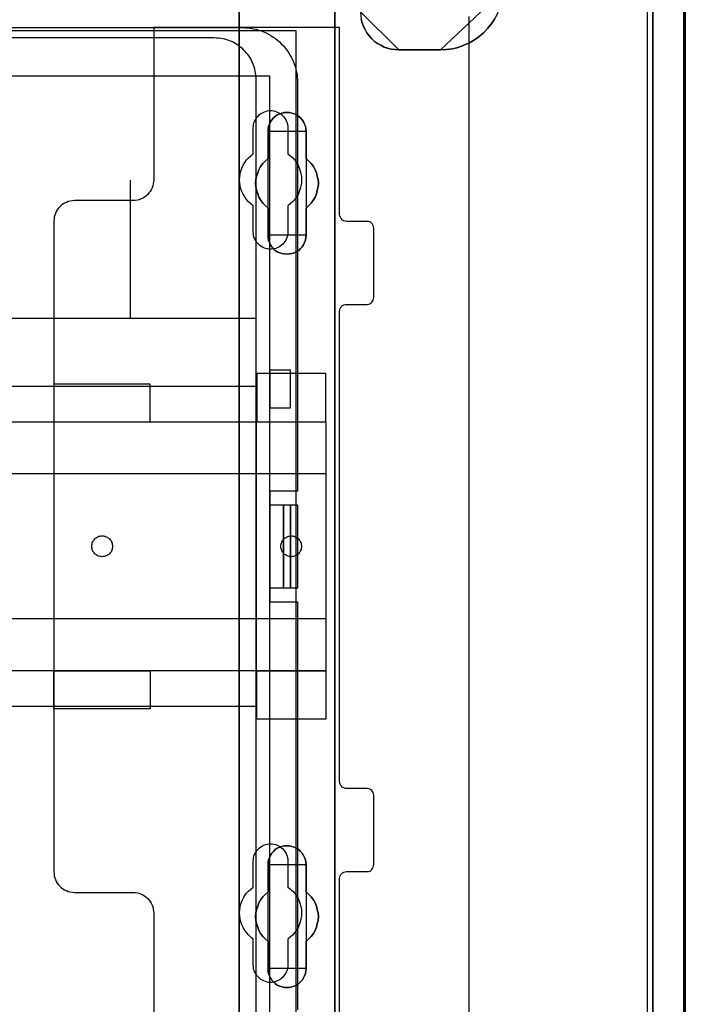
# Model space of a CAD drawing. Extents: x -631805 to -376315, y -40155 to 84873.
# Tile 129 of 256: x -612104 to -611143, y -32046 to -30623. Entities that reach past the tile are written whole.
import ezdxf

# ---------------------------------------------------------------- set-up
doc = ezdxf.new("R2010")
doc.units = 0
doc.header["$MEASUREMENT"] = 0
doc.layers.get('0').update_dxf_attribs({"color": 252})
for name, color, linetype in [('30', 7, 'Continuous'), ('5', 7, 'Continuous'), ('50', 7, 'Continuous')]:
    doc.layers.add(name, color=color, linetype=linetype)

# ---------------------------------------------------------------- blocks, each defined once
blk = doc.blocks.new('*U1036')
at = {"layer": '5', "color": 7}
for points in [[(896, -801.193125), (896, -20.806875)], [(891.310316, -20.805704), (891.310316, -801.191648)], [(891.310316, -801.191648), (891.310316, -20.805704)], [(849.187723, -84.307315), (849.3424, -84.821093), (849.497077, -85.33487), (849.754872, -85.79727), (850.012667, -86.25967), (850.373581, -86.722069), (850.734494, -87.133092), (851.095407, -87.492736), (851.559438, -87.801002), (852.023469, -88.057891), (852.4875, -88.31478), (853.00309, -88.468913), (853.51868, -88.623046), (854.085829, -88.674424), (854.601419, -88.725802), (860.633823, -88.725802), (861.510326, -88.674424), (862.386829, -88.571669), (863.211773, -88.366158), (864.036718, -88.057891), (864.810103, -87.698247), (865.531929, -87.287225), (866.202196, -86.824825), (866.872463, -86.25967), (867.439612, -85.643137), (867.955202, -85.026604), (868.419233, -84.307315)], [(868.419233, -84.307315), (867.955202, -85.026604), (867.439612, -85.643137), (866.872463, -86.25967), (866.202196, -86.824825), (865.531929, -87.287225), (864.810103, -87.698247), (864.036718, -88.057891), (863.211773, -88.366158), (862.386829, -88.571669), (861.510326, -88.674424), (860.633823, -88.725802), (854.601419, -88.725802), (854.601419, -88.725802), (854.085829, -88.674424), (853.51868, -88.623046), (853.00309, -88.468913), (852.4875, -88.31478), (852.023469, -88.057891), (851.559438, -87.801002), (851.095407, -87.492736), (850.734494, -87.133092), (850.373581, -86.722069), (850.012667, -86.25967), (849.754872, -85.79727), (849.497077, -85.33487), (849.3424, -84.821093), (849.187723, -84.307315)], [(831.556707, -401.905292), (831.556707, -78.807593), (831.556707, -73.721462), (832.1754, -73.721462), (844.755492, -73.721462), (845.374185, -73.721462), (845.374185, -78.807593), (845.374185, -148.780413), (845.374185, -173.234937), (845.374185, -298.744188), (845.374185, -323.250088), (845.374185, -401.905292)], [(845.375805, -401.907002), (845.375805, -323.251388), (845.375805, -298.745361), (845.375805, -173.235456), (845.375805, -148.780804), (845.375805, -78.807619), (845.375805, -73.721462), (844.757006, -73.721462), (832.174751, -73.721462), (831.555951, -73.721462), (831.555951, -78.807619), (831.555951, -401.907002)]]:
    blk.add_lwpolyline(points, dxfattribs=at)
at = {"layer": '5', "color": 59}
for points in [[(891.307665, -20.806406), (891.307665, -801.190946), (891.307665, -20.806406)], [(895.997349, -20.806406), (895.997349, -780.795001), (895.997349, -20.806406)]]:
    blk.add_lwpolyline(points, close=True, dxfattribs=at)
at = {"layer": '5', "color": 7}
for points in [[(831.555951, -401.907625), (831.555951, -78.808532), (831.555951, -401.907625)], [(845.373154, -78.808532), (845.373154, -148.782882), (845.373154, -78.808532)], [(860.632521, -88.725802), (861.50915, -88.674419), (862.38578, -88.571652), (863.210843, -88.366118), (864.035906, -88.057818), (864.809403, -87.698134), (865.531333, -87.287066), (866.201697, -86.824616), (866.872061, -86.259398), (867.439292, -85.642797), (867.954957, -85.026196), (868.419055, -84.306828), (868.831586, -83.587461), (869.140985, -82.765326), (869.398817, -81.943191), (869.605083, -81.121057), (869.656649, -80.196155), (860.632521, -88.725802)], [(849.084605, -83.228271), (849.136189, -83.793438), (849.187773, -84.307226), (849.342524, -84.821014), (849.497275, -85.334802), (849.755194, -85.797211), (850.013112, -86.25962), (850.374198, -86.722029), (850.735284, -87.133059), (851.09637, -87.492711), (851.560624, -87.800984), (852.024877, -88.057878), (852.489131, -88.314772), (853.004968, -88.468908), (853.520805, -88.623044), (854.088226, -88.674423), (854.604064, -88.725802), (849.084605, -83.228271)], [(860.635172, -88.723154), (854.601413, -88.723154), (860.635172, -88.723154)], [(837.073768, -117.908727), (836.76441, -117.703194), (836.506612, -117.446279), (836.300373, -117.189363), (836.094134, -116.881064), (835.939455, -116.572766), (835.784776, -116.213084), (835.733217, -115.853402), (835.733217, -115.49372), (835.733217, -111.588602), (835.32074, -111.22892), (834.959822, -110.869238), (834.650464, -110.40679), (834.392666, -109.995724), (834.237987, -109.533276), (834.083308, -109.019445), (833.980189, -108.505614), (833.928629, -107.991782), (833.980189, -107.477951), (834.083308, -106.96412), (834.237987, -106.501671), (834.392666, -106.039223), (834.650464, -105.576775), (834.959822, -105.16571), (835.32074, -104.806028), (835.733217, -104.446346), (835.733217, -100.489845), (835.733217, -100.130163), (835.784776, -99.770481), (835.939455, -99.462182), (836.094134, -99.1025), (836.300373, -98.845585), (836.506612, -98.537286), (836.76441, -98.331753), (837.073768, -98.126221), (837.434685, -97.972071), (837.744043, -97.869305), (838.104961, -97.766539), (838.465878, -97.766539), (838.826796, -97.766539), (839.187713, -97.869305), (839.497071, -97.972071), (839.857989, -98.126221), (840.167347, -98.331753), (840.425145, -98.537286), (840.682943, -98.845585), (840.837622, -99.1025), (840.992301, -99.462182), (841.14698, -99.770481), (841.19854, -100.130163), (841.250099, -100.489845), (841.250099, -104.446346), (841.611017, -104.806028), (841.971934, -105.16571), (842.281292, -105.576775), (842.539091, -106.039223), (842.745329, -106.501671), (842.848448, -106.96412), (842.951568, -107.477951), (843.003127, -107.991782), (842.951568, -108.505614), (842.848448, -109.019445), (842.745329, -109.533276), (842.539091, -109.995724), (842.281292, -110.40679), (841.971934, -110.869238), (841.611017, -111.22892), (841.250099, -111.588602), (841.250099, -115.49372), (841.19854, -115.853402), (841.14698, -116.213084), (840.992301, -116.572766), (840.837622, -116.881064), (840.682943, -117.189363), (840.425145, -117.446279), (840.167347, -117.703194), (839.857989, -117.908727), (839.497071, -118.062876), (839.187713, -118.165643), (838.826796, -118.217026), (838.465878, -118.268409), (838.104961, -118.217026), (837.744043, -118.165643), (837.434685, -118.062876), (837.073768, -117.908727)], [(837.073768, -117.908727), (837.434685, -118.062876), (837.744043, -118.165643), (838.104961, -118.217026), (838.465878, -118.268409), (838.826796, -118.217026), (839.187713, -118.165643), (839.497071, -118.062876), (839.857989, -117.908727), (840.167347, -117.703194), (840.425145, -117.446279), (840.682943, -117.189363), (840.837622, -116.881064), (840.992301, -116.572766), (841.14698, -116.213084), (841.19854, -115.853402), (841.250099, -115.49372), (841.250099, -111.588602), (841.611017, -111.22892), (841.971934, -110.869238), (842.281292, -110.40679), (842.539091, -109.995724), (842.745329, -109.533276), (842.848448, -109.019445), (842.951568, -108.505614), (843.003127, -107.991782), (842.951568, -107.477951), (842.848448, -106.96412), (842.745329, -106.501671), (842.539091, -106.039223), (842.281292, -105.576775), (841.971934, -105.16571), (841.611017, -104.806028), (841.250099, -104.446346), (841.250099, -100.489845), (841.19854, -100.130163), (841.14698, -99.770481), (840.992301, -99.462182), (840.837622, -99.1025), (840.682943, -98.845585), (840.425145, -98.537286), (840.167347, -98.331753), (839.857989, -98.126221), (839.497071, -97.972071), (839.187713, -97.869305), (838.826796, -97.766539), (838.465878, -97.766539), (838.104961, -97.766539), (837.744043, -97.869305), (837.434685, -97.972071), (837.073768, -98.126221), (836.76441, -98.331753), (836.506612, -98.537286), (836.300373, -98.845585), (836.094134, -99.1025), (835.939455, -99.462182), (835.784776, -99.770481), (835.733217, -100.130163), (835.733217, -100.489845), (835.733217, -104.446346), (835.32074, -104.806028), (834.959822, -105.16571), (834.650464, -105.576775), (834.392666, -106.039223), (834.237987, -106.501671), (834.083308, -106.96412), (833.980189, -107.477951), (833.928629, -107.991782), (833.980189, -108.505614), (834.083308, -109.019445), (834.237987, -109.533276), (834.392666, -109.995724), (834.650464, -110.40679), (834.959822, -110.869238), (835.32074, -111.22892), (835.733217, -111.588602), (835.733217, -115.49372), (835.733217, -115.853402), (835.784776, -116.213084), (835.939455, -116.572766), (836.094134, -116.881064), (836.300373, -117.189363), (836.506612, -117.446279), (836.76441, -117.703194), (837.073768, -117.908727)], [(837.073768, -117.908727), (837.434685, -118.062876), (837.744043, -118.165643), (838.104961, -118.217026), (838.465878, -118.268409), (838.826796, -118.217026), (839.187713, -118.165643), (839.497071, -118.062876), (839.857989, -117.908727), (840.167347, -117.703194), (840.425145, -117.446279), (840.682943, -117.189363), (840.837622, -116.881064), (840.992301, -116.572766), (841.14698, -116.213084), (841.19854, -115.853402), (841.250099, -115.49372), (841.250099, -111.588602), (841.611017, -111.22892), (841.971934, -110.869238), (842.281292, -110.40679), (842.539091, -109.995724), (842.745329, -109.533276), (842.848448, -109.019445), (842.951568, -108.505614), (843.003127, -107.991782), (842.951568, -107.477951), (842.848448, -106.96412), (842.745329, -106.501671), (842.539091, -106.039223), (842.281292, -105.576775), (841.971934, -105.16571), (841.611017, -104.806028), (841.250099, -104.446346), (841.250099, -100.489845), (841.19854, -100.130163), (841.14698, -99.770481), (840.992301, -99.462182), (840.837622, -99.1025), (840.682943, -98.845585), (840.425145, -98.537286), (840.167347, -98.331753), (839.857989, -98.126221), (839.497071, -97.972071), (839.187713, -97.869305), (838.826796, -97.766539), (838.465878, -97.766539), (838.104961, -97.766539), (837.744043, -97.869305), (837.434685, -97.972071), (837.073768, -98.126221), (836.76441, -98.331753), (836.506612, -98.537286), (836.300373, -98.845585), (836.094134, -99.1025), (835.939455, -99.462182), (835.784776, -99.770481), (835.733217, -100.130163), (835.733217, -100.489845), (835.733217, -104.446346), (835.32074, -104.806028), (834.959822, -105.16571), (834.650464, -105.576775), (834.392666, -106.039223), (834.237987, -106.501671), (834.083308, -106.96412), (833.980189, -107.477951), (833.928629, -107.991782), (833.980189, -108.505614), (834.083308, -109.019445), (834.237987, -109.533276), (834.392666, -109.995724), (834.650464, -110.40679), (834.959822, -110.869238), (835.32074, -111.22892), (835.733217, -111.588602), (835.733217, -115.49372), (835.733217, -115.853402), (835.784776, -116.213084), (835.939455, -116.572766), (836.094134, -116.881064), (836.300373, -117.189363), (836.506612, -117.446279), (836.76441, -117.703194), (837.073768, -117.908727)], [(841.250792, -100.491471), (841.199233, -100.131574), (841.147674, -99.771677), (840.992997, -99.463195), (840.838321, -99.103298), (840.683644, -98.846229), (840.425849, -98.537746), (840.168054, -98.332091), (839.858701, -98.126435), (839.497788, -97.972194), (839.188434, -97.869366), (838.827522, -97.766539), (838.466609, -97.766539), (838.105697, -97.766539), (837.744784, -97.869366), (837.43543, -97.972194), (837.074518, -98.126435), (836.765164, -98.332091), (836.507369, -98.537746), (836.301133, -98.846229), (836.094898, -99.103298), (835.940221, -99.463195), (835.785544, -99.771677), (835.733985, -100.131574), (835.733985, -100.491471), (841.250792, -100.491471)], [(835.733985, -104.447786), (835.733985, -100.488823), (835.733985, -104.447786)], [(841.248141, -100.488823), (841.248141, -104.447786), (841.248141, -100.488823)], [(835.733985, -104.445138), (835.321332, -104.804808), (834.960261, -105.164479), (834.650771, -105.57553), (834.392864, -106.037963), (834.238119, -106.500397), (834.083374, -106.96283), (833.980211, -107.476644), (833.928629, -107.990459), (833.980211, -108.504274), (834.083374, -109.018088), (834.238119, -109.531903), (834.392864, -109.994336), (834.650771, -110.405388), (834.960261, -110.867821), (835.321332, -111.227491), (835.733985, -111.587161), (835.733985, -104.445138)], [(841.248141, -111.587161), (841.609462, -111.227491), (841.970783, -110.867821), (842.280486, -110.405388), (842.538572, -109.994336), (842.745041, -109.531903), (842.848276, -109.018088), (842.95151, -108.504274), (843.003127, -107.990459), (842.95151, -107.476644), (842.848276, -106.96283), (842.745041, -106.500397), (842.538572, -106.037963), (842.280486, -105.57553), (841.970783, -105.164479), (841.609462, -104.804808), (841.248141, -104.445138), (841.248141, -111.587161)], [(835.733985, -115.493162), (835.733985, -111.587161), (835.733985, -115.493162)], [(841.248141, -111.587161), (841.248141, -115.493162), (841.248141, -111.587161)], [(835.733985, -115.490514), (835.733985, -115.850612), (835.785544, -116.210709), (835.940221, -116.570807), (836.094898, -116.879461), (836.301133, -117.188116), (836.507369, -117.445329), (836.765164, -117.702541), (837.074518, -117.908311), (837.43543, -118.062639), (837.744784, -118.165524), (838.105697, -118.216966), (838.466609, -118.268409), (838.827522, -118.216966), (839.188434, -118.165524), (839.497788, -118.062639), (839.858701, -117.908311), (840.168054, -117.702541), (840.425849, -117.445329), (840.683644, -117.188116), (840.838321, -116.879461), (840.992997, -116.570807), (841.147674, -116.210709), (841.199233, -115.850612), (841.250792, -115.490514), (835.733985, -115.490514)], [(845.373154, -148.780234), (845.373154, -173.238419), (845.373154, -148.780234)], [(845.373154, -173.235771), (845.373154, -298.746832), (845.373154, -173.235771)], [(839.857989, -223.892479), (839.497071, -224.046608), (839.187713, -224.149361), (838.826796, -224.252114), (838.465878, -224.252114), (838.104961, -224.252114), (837.744043, -224.149361), (837.434685, -224.046608), (837.073768, -223.892479), (836.76441, -223.686973), (836.506612, -223.43009), (836.300373, -223.173208), (836.094134, -222.864949), (835.939455, -222.55669), (835.784776, -222.197054), (835.733217, -221.888795), (835.733217, -221.477783), (835.733217, -217.57317), (835.32074, -217.213534), (834.959822, -216.853899), (834.650464, -216.442887), (834.392666, -215.980498), (834.237987, -215.51811), (834.083308, -215.004345), (833.980189, -214.541956), (833.928629, -213.976815), (833.980189, -213.46305), (834.083308, -213.000661), (834.237987, -212.486897), (834.392666, -212.024508), (834.650464, -211.56212), (834.959822, -211.151108), (835.32074, -210.791472), (835.733217, -210.431837), (835.733217, -206.475846), (835.733217, -206.116211), (835.784776, -205.807952), (835.939455, -205.448317), (836.094134, -205.140058), (836.300373, -204.831799), (836.506612, -204.574916), (836.76441, -204.318034), (837.073768, -204.112528), (837.434685, -203.958398), (837.744043, -203.855645), (838.104961, -203.752892), (838.465878, -203.752892), (838.826796, -203.752892), (839.187713, -203.855645), (839.497071, -203.958398), (839.857989, -204.112528), (840.167347, -204.318034), (840.425145, -204.574916), (840.682943, -204.831799), (840.837622, -205.140058), (840.992301, -205.448317), (841.14698, -205.807952), (841.19854, -206.116211), (841.250099, -206.475846), (841.250099, -210.431837), (841.611017, -210.791472), (841.971934, -211.151108), (842.281292, -211.56212), (842.539091, -212.024508), (842.745329, -212.486897), (842.848448, -213.000661), (842.951568, -213.46305), (843.003127, -213.976815), (842.951568, -214.541956), (842.848448, -215.004345), (842.745329, -215.51811), (842.539091, -215.980498), (842.281292, -216.442887), (841.971934, -216.853899), (841.611017, -217.213534), (841.250099, -217.57317), (841.250099, -221.477783), (841.19854, -221.888795), (841.14698, -222.197054), (840.992301, -222.55669), (840.837622, -222.864949), (840.682943, -223.173208), (840.425145, -223.43009), (840.167347, -223.686973), (839.857989, -223.892479)], [(837.073768, -223.892479), (837.434685, -224.046608), (837.744043, -224.149361), (838.104961, -224.252114), (838.465878, -224.252114), (838.826796, -224.252114), (839.187713, -224.149361), (839.497071, -224.046608), (839.857989, -223.892479), (840.167347, -223.686973), (840.425145, -223.43009), (840.682943, -223.173208), (840.837622, -222.864949), (840.992301, -222.55669), (841.14698, -222.197054), (841.19854, -221.888795), (841.250099, -221.477783), (841.250099, -217.57317), (841.611017, -217.213534), (841.971934, -216.853899), (842.281292, -216.442887), (842.539091, -215.980498), (842.745329, -215.51811), (842.848448, -215.004345), (842.951568, -214.541956), (843.003127, -213.976815), (842.951568, -213.46305), (842.848448, -213.000661), (842.745329, -212.486897), (842.539091, -212.024508), (842.281292, -211.56212), (841.971934, -211.151108), (841.611017, -210.791472), (841.250099, -210.431837), (841.250099, -206.475846), (841.19854, -206.116211), (841.14698, -205.807952), (840.992301, -205.448317), (840.837622, -205.140058), (840.682943, -204.831799), (840.425145, -204.574916), (840.167347, -204.318034), (839.857989, -204.112528), (839.497071, -203.958398), (839.187713, -203.855645), (838.826796, -203.752892), (838.465878, -203.752892), (838.104961, -203.752892), (837.744043, -203.855645), (837.434685, -203.958398), (837.073768, -204.112528), (836.76441, -204.318034), (836.506612, -204.574916), (836.300373, -204.831799), (836.094134, -205.140058), (835.939455, -205.448317), (835.784776, -205.807952), (835.733217, -206.116211), (835.733217, -206.475846), (835.733217, -210.431837), (835.32074, -210.791472), (834.959822, -211.151108), (834.650464, -211.56212), (834.392666, -212.024508), (834.237987, -212.486897), (834.083308, -213.000661), (833.980189, -213.46305), (833.928629, -213.976815), (833.980189, -214.541956), (834.083308, -215.004345), (834.237987, -215.51811), (834.392666, -215.980498), (834.650464, -216.442887), (834.959822, -216.853899), (835.32074, -217.213534), (835.733217, -217.57317), (835.733217, -221.477783), (835.733217, -221.888795), (835.784776, -222.197054), (835.939455, -222.55669), (836.094134, -222.864949), (836.300373, -223.173208), (836.506612, -223.43009), (836.76441, -223.686973), (837.073768, -223.892479)], [(837.073768, -223.892479), (837.434685, -224.046608), (837.744043, -224.149361), (838.104961, -224.252114), (838.465878, -224.252114), (838.826796, -224.252114), (839.187713, -224.149361), (839.497071, -224.046608), (839.857989, -223.892479), (840.167347, -223.686973), (840.425145, -223.43009), (840.682943, -223.173208), (840.837622, -222.864949), (840.992301, -222.55669), (841.14698, -222.197054), (841.19854, -221.888795), (841.250099, -221.477783), (841.250099, -217.57317), (841.611017, -217.213534), (841.971934, -216.853899), (842.281292, -216.442887), (842.539091, -215.980498), (842.745329, -215.51811), (842.848448, -215.004345), (842.951568, -214.541956), (843.003127, -213.976815), (842.951568, -213.46305), (842.848448, -213.000661), (842.745329, -212.486897), (842.539091, -212.024508), (842.281292, -211.56212), (841.971934, -211.151108), (841.611017, -210.791472), (841.250099, -210.431837), (841.250099, -206.475846), (841.19854, -206.116211), (841.14698, -205.807952), (840.992301, -205.448317), (840.837622, -205.140058), (840.682943, -204.831799), (840.425145, -204.574916), (840.167347, -204.318034), (839.857989, -204.112528), (839.497071, -203.958398), (839.187713, -203.855645), (838.826796, -203.752892), (838.465878, -203.752892), (838.104961, -203.752892), (837.744043, -203.855645), (837.434685, -203.958398), (837.073768, -204.112528), (836.76441, -204.318034), (836.506612, -204.574916), (836.300373, -204.831799), (836.094134, -205.140058), (835.939455, -205.448317), (835.784776, -205.807952), (835.733217, -206.116211), (835.733217, -206.475846), (835.733217, -210.431837), (835.32074, -210.791472), (834.959822, -211.151108), (834.650464, -211.56212), (834.392666, -212.024508), (834.237987, -212.486897), (834.083308, -213.000661), (833.980189, -213.46305), (833.928629, -213.976815), (833.980189, -214.541956), (834.083308, -215.004345), (834.237987, -215.51811), (834.392666, -215.980498), (834.650464, -216.442887), (834.959822, -216.853899), (835.32074, -217.213534), (835.733217, -217.57317), (835.733217, -221.477783), (835.733217, -221.888795), (835.784776, -222.197054), (835.939455, -222.55669), (836.094134, -222.864949), (836.300373, -223.173208), (836.506612, -223.43009), (836.76441, -223.686973), (837.073768, -223.892479)], [(841.250792, -206.477824), (841.199233, -206.117928), (841.147674, -205.809445), (840.992997, -205.449548), (840.838321, -205.141065), (840.683644, -204.832582), (840.425849, -204.575513), (840.168054, -204.318444), (839.858701, -204.112789), (839.497788, -203.958547), (839.188434, -203.85572), (838.827522, -203.752892), (838.466609, -203.752892), (838.105697, -203.752892), (837.744784, -203.85572), (837.43543, -203.958547), (837.074518, -204.112789), (836.765164, -204.318444), (836.507369, -204.575513), (836.301133, -204.832582), (836.094898, -205.141065), (835.940221, -205.449548), (835.785544, -205.809445), (835.733985, -206.117928), (835.733985, -206.477824), (841.250792, -206.477824)], [(835.733985, -210.43414), (835.733985, -206.475176), (835.733985, -210.43414)], [(841.248141, -206.475176), (841.248141, -210.43414), (841.248141, -206.475176)], [(835.733985, -210.431492), (835.321332, -210.791162), (834.960261, -211.150832), (834.650771, -211.561884), (834.392864, -212.024317), (834.238119, -212.48675), (834.083374, -213.000565), (833.980211, -213.462998), (833.928629, -213.976812), (833.980211, -214.542009), (834.083374, -215.004442), (834.238119, -215.518256), (834.392864, -215.980689), (834.650771, -216.443123), (834.960261, -216.854174), (835.321332, -217.213845), (835.733985, -217.573515), (835.733985, -210.431492)], [(841.248141, -217.573515), (841.609462, -217.213845), (841.970783, -216.854174), (842.280486, -216.443123), (842.538572, -215.980689), (842.745041, -215.518256), (842.848276, -215.004442), (842.95151, -214.542009), (843.003127, -213.976812), (842.95151, -213.462998), (842.848276, -213.000565), (842.745041, -212.48675), (842.538572, -212.024317), (842.280486, -211.561884), (841.970783, -211.150832), (841.609462, -210.791162), (841.248141, -210.431492), (841.248141, -217.573515)], [(835.733985, -221.479516), (835.733985, -217.570867), (835.733985, -221.479516)], [(841.248141, -217.570867), (841.248141, -221.479516), (841.248141, -217.570867)], [(835.733985, -221.476867), (835.733985, -221.888015), (835.785544, -222.196376), (835.940221, -222.55613), (836.094898, -222.864491), (836.301133, -223.172852), (836.507369, -223.429819), (836.765164, -223.686786), (837.074518, -223.89236), (837.43543, -224.04654), (837.744784, -224.149327), (838.105697, -224.252114), (838.466609, -224.252114), (838.827522, -224.252114), (839.188434, -224.149327), (839.497788, -224.04654), (839.858701, -223.89236), (840.168054, -223.686786), (840.425849, -223.429819), (840.683644, -223.172852), (840.838321, -222.864491), (840.992997, -222.55613), (841.147674, -222.196376), (841.199233, -221.888015), (841.250792, -221.476867), (835.733985, -221.476867)]]:
    blk.add_lwpolyline(points, close=True, dxfattribs=at)
at = {"layer": '50', "color": 7}
for points in [[(895.766709, -801.133213), (895.766709, -20.558787)], [(890.538865, -801.136518), (890.538865, -20.552831)], [(864.765487, -397.907699), (864.765487, -84.554755), (864.765487, -83.887281)], [(503.983265, -85.921426), (839.76091, -85.921426), (839.76091, -735.000783), (503.983265, -735.000783), (503.983265, -85.921426)], [(507.824617, -92.486155), (835.919558, -92.486155), (835.919558, -379.414356), (507.824617, -379.414356), (507.824617, -92.486155)]]:
    blk.add_lwpolyline(points, dxfattribs=at)
blk = doc.blocks.new('*U1037')
at = {"layer": '50', "color": 7}
for points in [[(512.000243, -85.500372), (832.001083, -85.500372), (832.421087, -85.521389), (832.82009, -85.542407), (833.219094, -85.584442), (833.597097, -85.668511), (833.996101, -85.752581), (834.374104, -85.857668), (834.752107, -85.983772), (835.109111, -86.130893), (835.466114, -86.278015), (835.802117, -86.467171), (836.13812, -86.656328), (836.474123, -86.866502), (836.789125, -87.076675), (837.083128, -87.328884), (837.377131, -87.581092), (837.650133, -87.833301), (837.923136, -88.106527), (838.175138, -88.40077), (838.40614, -88.716031), (838.637142, -89.010274), (838.847144, -89.346552), (839.036145, -89.68283), (839.204147, -90.019108), (839.372148, -90.376404), (839.51915, -90.754717), (839.645151, -91.112012), (839.750152, -91.490325), (839.834152, -91.889655), (839.918153, -92.288985), (839.960154, -92.688315), (839.981154, -93.087645), (840.002154, -93.507993), (840.002154, -152.524789), (835.970118, -152.524789), (835.970118, -168.476979), (840.002154, -168.476979), (840.002154, -227.493776)], [(834.016113, -227.999417), (834.016113, -93.002352), (833.995113, -92.687085), (833.974113, -92.371819), (833.932113, -92.07757), (833.890113, -91.783322), (833.827113, -91.489073), (833.743113, -91.194825), (833.638112, -90.921594), (833.533112, -90.648363), (833.407112, -90.39615), (833.281111, -90.122919), (833.134111, -89.870706), (832.98711, -89.63951), (832.81911, -89.408315), (832.630109, -89.17712), (832.441109, -88.945924), (832.231108, -88.756764), (832.021108, -88.546587), (831.811107, -88.357427), (831.580107, -88.189285), (831.349106, -88.021143), (831.097105, -87.853001), (830.845105, -87.726894), (830.593104, -87.57977), (830.320103, -87.474681), (830.047102, -87.369592), (829.774102, -87.264504), (829.480101, -87.180433), (829.1861, -87.117379), (828.892099, -87.075344), (828.598098, -87.033308), (828.283097, -87.012291), (827.968097, -86.991273), (515.970229, -86.991273)], [(509.985212, -127.5157), (834.016113, -127.5157), (834.016113, -127.5157), (834.016113, -93.002676), (833.995113, -92.687393), (833.974113, -92.37211), (833.932113, -92.077845), (833.890113, -91.783581), (833.827113, -91.489316), (833.743113, -91.195052), (833.638112, -90.921806), (833.533112, -90.64856), (833.407112, -90.396334), (833.281111, -90.123088), (833.134111, -89.870861), (832.98711, -89.639653), (832.81911, -89.408446), (832.630109, -89.177238), (832.441109, -88.94603), (832.231108, -88.75686), (832.021108, -88.546671), (831.811107, -88.357501), (831.580107, -88.18935), (831.349106, -88.021199), (831.097105, -87.853047), (830.845105, -87.726934), (830.593104, -87.579802), (830.320103, -87.474707), (830.047102, -87.369613), (829.774102, -87.264518), (829.480101, -87.180443), (829.1861, -87.117386), (828.892099, -87.075348), (828.598098, -87.033311), (828.283097, -87.012292), (827.968097, -86.991273), (515.970229, -86.991273)], [(834.016113, -127.5157), (834.016113, -93.002676), (833.995113, -92.687393), (833.974113, -92.37211), (833.932113, -92.077845), (833.890113, -91.783581), (833.827113, -91.489316), (833.743113, -91.195052), (833.638112, -90.921806), (833.533112, -90.64856), (833.407112, -90.396334), (833.281111, -90.123088), (833.134111, -89.870861), (832.98711, -89.639653), (832.81911, -89.408446), (832.630109, -89.177238), (832.441109, -88.94603), (832.231108, -88.75686), (832.021108, -88.546671), (831.811107, -88.357501), (831.580107, -88.18935), (831.349106, -88.021199), (831.097105, -87.853047), (830.845105, -87.726934), (830.593104, -87.579802), (830.320103, -87.474707), (830.047102, -87.369613), (829.774102, -87.264518), (829.480101, -87.180443), (829.1861, -87.117386), (828.892099, -87.075348), (828.598098, -87.033311), (828.283097, -87.012292), (827.968097, -86.991273), (515.970229, -86.991273)], [(509.985212, -127.5157), (834.016113, -127.5157)], [(815.84856, -127.558071), (815.84856, -107.546106)], [(838.970901, -134.994037), (835.967276, -134.994037), (835.967276, -140.483623), (838.970901, -140.483623), (838.970901, -134.994037)], [(509.985212, -137.34823), (834.016113, -137.34823), (834.016113, -183.650891), (509.985212, -183.650891), (509.985212, -137.34823)], [(835.967276, -154.479023), (837.984715, -154.479023), (837.984715, -166.522746), (835.967276, -166.522746), (835.967276, -154.479023)], [(837.982064, -154.479023), (838.970901, -154.479023), (838.970901, -166.522746), (837.982064, -166.522746), (837.982064, -154.479023)], [(838.970901, -154.479023), (840.002154, -154.479023), (840.002154, -166.522746), (838.970901, -166.522746), (838.970901, -154.479023)]]:
    blk.add_lwpolyline(points, dxfattribs=at)
blk = doc.blocks.new('*U1038')
at = {"layer": '30', "color": 7}
for points in [[(846.056088, -235.501397), (846.056088, -208.508866), (846.078465, -208.283741), (846.145594, -208.103641), (846.2351, -207.92354), (846.36936, -207.765953), (846.503619, -207.65339), (846.682631, -207.56334), (846.861644, -207.518315), (847.063033, -207.495802), (850.06149, -207.495802), (850.240502, -207.47329), (850.419515, -207.405752), (850.598527, -207.315702), (850.732786, -207.180627), (850.844669, -207.023039), (850.934175, -206.865451), (850.978928, -206.662838), (851.001305, -206.460226), (851.001305, -196.442147), (850.978928, -196.262047), (850.934175, -196.081947), (850.844669, -195.901846), (850.732786, -195.766771), (850.598527, -195.654209), (850.419515, -195.564158), (850.240502, -195.519133), (850.06149, -195.496621), (847.063033, -195.496621), (846.861644, -195.474108), (846.682631, -195.406571), (846.503619, -195.316521), (846.36936, -195.181445), (846.2351, -195.04637), (846.145594, -194.86627), (846.078465, -194.68617), (846.056088, -194.483557), (846.056088, -126.518212), (846.078465, -126.315599), (846.145594, -126.112986), (846.2351, -125.932886), (846.36936, -125.775298), (846.503619, -125.662736), (846.682631, -125.572685), (846.861644, -125.52766), (847.063033, -125.505148), (850.06149, -125.505148), (850.06149, -125.505148), (850.240502, -125.482635), (850.419515, -125.415098), (850.598527, -125.325048), (850.732786, -125.189972), (850.844669, -125.054897), (850.934175, -124.874797), (850.978928, -124.694697), (851.001305, -124.492084), (851.001305, -114.541543), (850.978928, -114.316418), (850.934175, -114.113805), (850.844669, -113.933705), (850.732786, -113.798629), (850.598527, -113.663554), (850.419515, -113.573504), (850.240502, -113.528479), (850.06149, -113.505966), (847.063033, -113.505966), (846.861644, -113.483454), (846.682631, -113.438429), (846.503619, -113.325866), (846.36936, -113.213303), (846.2351, -113.055716), (846.145594, -112.875615), (846.078465, -112.695515), (846.056088, -112.492902), (846.056088, -85.500372), (819.226609, -85.500372), (819.226609, -107.517632), (819.204233, -107.810295), (819.15948, -108.102958), (819.09235, -108.395621), (819.002844, -108.665771), (818.868584, -108.935922), (818.711949, -109.18356), (818.532936, -109.408685), (818.353924, -109.63381), (818.130158, -109.813911), (817.906393, -109.994011), (817.660251, -110.151599), (817.391732, -110.264161), (817.123214, -110.376724), (816.854695, -110.444261), (816.541424, -110.489287), (816.250529, -110.511799), (807.769818, -110.511799), (807.478922, -110.534312), (807.165651, -110.579337), (806.874756, -110.646874), (806.606237, -110.759437), (806.337719, -110.872), (806.091577, -111.029587), (805.867811, -111.209688), (805.666422, -111.389788), (805.465033, -111.614913), (805.286021, -111.840039), (805.151762, -112.087677), (805.017502, -112.357827), (804.927996, -112.627977), (804.860867, -112.92064), (804.816113, -113.213303), (804.793737, -113.505966), (804.793737, -207.495802), (804.816113, -207.788465), (804.860867, -208.081128), (804.927996, -208.373791), (805.017502, -208.643942), (805.151762, -208.914092), (805.286021, -209.16173), (805.465033, -209.386855), (805.666422, -209.611981), (805.867811, -209.792081), (806.091577, -209.972181), (806.337719, -210.129769), (806.606237, -210.242332), (806.874756, -210.354894), (807.165651, -210.422432), (807.478922, -210.467457), (807.769818, -210.48997), (816.250529, -210.48997), (816.541424, -210.512482), (816.854695, -210.557507), (817.123214, -210.625045), (817.391732, -210.737607), (817.660251, -210.85017), (817.906393, -211.007758), (818.130158, -211.187858), (818.353924, -211.367958), (818.532936, -211.593084), (818.711949, -211.818209), (818.868584, -212.065847), (819.002844, -212.335997), (819.09235, -212.606148), (819.15948, -212.898811), (819.204233, -213.191474), (819.226609, -213.484137), (819.226609, -235.501397)], [(850.06149, -125.505148), (850.240502, -125.482635), (850.419515, -125.415098), (850.598527, -125.325048), (850.732786, -125.189972), (850.844669, -125.054897), (850.934175, -124.874797), (850.978928, -124.694697), (851.001305, -124.492084), (851.001305, -114.541543), (850.978928, -114.316418), (850.934175, -114.113805), (850.844669, -113.933705), (850.732786, -113.798629), (850.598527, -113.663554), (850.419515, -113.573504), (850.240502, -113.528479), (850.06149, -113.505966), (847.063033, -113.505966), (846.861644, -113.483454), (846.682631, -113.438429), (846.503619, -113.325866), (846.36936, -113.213303), (846.2351, -113.055716), (846.145594, -112.875615), (846.078465, -112.695515), (846.056088, -112.492902), (846.056088, -85.500372), (819.226609, -85.500372), (819.226609, -107.517632), (819.204233, -107.810295), (819.15948, -108.102958), (819.09235, -108.395621), (819.002844, -108.665771), (818.868584, -108.935922), (818.711949, -109.18356), (818.532936, -109.408685), (818.353924, -109.63381), (818.130158, -109.813911), (817.906393, -109.994011), (817.660251, -110.151599), (817.391732, -110.264161), (817.123214, -110.376724), (816.854695, -110.444261), (816.541424, -110.489287), (816.250529, -110.511799), (807.769818, -110.511799), (807.478922, -110.534312), (807.165651, -110.579337), (806.874756, -110.646874), (806.606237, -110.759437), (806.337719, -110.872), (806.091577, -111.029587), (805.867811, -111.209688), (805.666422, -111.389788), (805.465033, -111.614913), (805.286021, -111.840039), (805.151762, -112.087677), (805.017502, -112.357827), (804.927996, -112.627977), (804.860867, -112.92064), (804.816113, -113.213303), (804.793737, -113.505966), (804.793737, -207.495802), (804.816113, -207.788465), (804.860867, -208.081128), (804.927996, -208.373791), (805.017502, -208.643942), (805.151762, -208.914092), (805.286021, -209.16173), (805.465033, -209.386855), (805.666422, -209.611981), (805.867811, -209.792081), (806.091577, -209.972181), (806.337719, -210.129769), (806.606237, -210.242332), (806.874756, -210.354894), (807.165651, -210.422432), (807.478922, -210.467457), (807.769818, -210.48997), (816.250529, -210.48997), (816.541424, -210.512482), (816.854695, -210.557507), (817.123214, -210.625045), (817.391732, -210.737607), (817.660251, -210.85017), (817.906393, -211.007758), (818.130158, -211.187858), (818.353924, -211.367958), (818.532936, -211.593084), (818.711949, -211.818209), (818.868584, -212.065847), (819.002844, -212.335997), (819.09235, -212.606148), (819.15948, -212.898811), (819.204233, -213.191474), (819.226609, -213.484137), (819.226609, -235.501397)], [(846.056088, -235.501397), (846.056088, -208.508866), (846.078465, -208.283741), (846.145594, -208.103641), (846.2351, -207.92354), (846.36936, -207.765953), (846.503619, -207.65339), (846.682631, -207.56334), (846.861644, -207.518315), (847.063033, -207.495802), (850.06149, -207.495802), (850.240502, -207.47329), (850.419515, -207.405752), (850.598527, -207.315702), (850.732786, -207.180627), (850.844669, -207.023039), (850.934175, -206.865451), (850.978928, -206.662838), (851.001305, -206.460226), (851.001305, -196.442147), (850.978928, -196.262047), (850.934175, -196.081947), (850.844669, -195.901846), (850.732786, -195.766771), (850.598527, -195.654209), (850.419515, -195.564158), (850.240502, -195.519133), (850.06149, -195.496621), (847.063033, -195.496621), (846.861644, -195.474108), (846.682631, -195.406571), (846.503619, -195.316521), (846.36936, -195.181445), (846.2351, -195.04637), (846.145594, -194.86627), (846.078465, -194.68617), (846.056088, -194.483557), (846.056088, -126.518212), (846.078465, -126.315599), (846.145594, -126.112986), (846.2351, -125.932886), (846.36936, -125.775298), (846.503619, -125.662736), (846.682631, -125.572685), (846.861644, -125.52766), (847.063033, -125.505148), (850.06149, -125.505148)], [(833.591788, -115.015831), (833.591788, -111.255808), (833.233686, -110.985627), (832.897966, -110.670415), (832.607008, -110.332689), (832.360813, -109.972447), (832.136999, -109.58969), (831.957948, -109.206933), (831.801278, -108.801661), (831.711753, -108.373874), (831.644609, -107.968602), (831.622227, -107.5183), (831.644609, -107.090513), (831.711753, -106.662726), (831.801278, -106.234939), (831.957948, -105.807152), (832.136999, -105.40188), (832.360813, -104.996608), (832.629389, -104.636366), (832.920347, -104.321155), (833.256068, -104.028458), (833.591788, -103.758277), (833.591788, -100.020769), (833.61417, -99.773103), (833.636551, -99.525437), (833.703695, -99.277771), (833.793221, -99.052619), (833.905128, -98.827468), (834.017035, -98.624832), (834.173704, -98.422196), (834.330374, -98.242076), (834.509425, -98.08447), (834.710857, -97.926864), (834.91229, -97.814289), (835.136103, -97.701713), (835.359917, -97.611653), (835.606112, -97.544107), (835.852307, -97.499077), (836.098503, -97.499077), (836.344698, -97.499077), (836.590893, -97.544107), (836.837088, -97.611653), (837.060902, -97.701713), (837.284716, -97.814289), (837.486148, -97.926864), (837.68758, -98.08447), (837.866631, -98.242076), (838.023301, -98.422196), (838.157589, -98.624832), (838.291877, -98.827468), (838.403784, -99.052619), (838.49331, -99.277771), (838.560454, -99.525437), (838.582835, -99.773103), (838.605217, -100.020769), (838.605217, -103.758277), (838.784268, -103.893368), (838.963319, -104.028458), (839.14237, -104.186064), (839.299039, -104.34367), (839.589997, -104.658881), (839.836192, -105.019123), (840.060006, -105.40188), (840.239057, -105.784637), (840.373345, -106.189909), (840.485252, -106.617696), (840.552396, -107.045483), (840.574778, -107.47327), (840.552396, -107.923572), (840.485252, -108.351359), (840.395727, -108.779146), (840.239057, -109.206933), (840.060006, -109.63472), (839.813811, -110.039992), (839.567616, -110.377719), (839.254277, -110.69293), (838.940937, -110.985627), (838.605217, -111.255808), (838.605217, -115.015831), (838.582835, -115.263497), (838.560454, -115.511164), (838.49331, -115.75883), (838.403784, -115.983981), (838.291877, -116.209132), (838.157589, -116.411768), (838.023301, -116.614404), (837.866631, -116.794525), (837.68758, -116.952131), (837.486148, -117.087221), (837.284716, -117.222312), (837.060902, -117.334887), (836.837088, -117.424948), (836.590893, -117.492493), (836.344698, -117.515008), (836.098503, -117.537523), (835.852307, -117.515008), (835.606112, -117.492493), (835.359917, -117.424948), (835.136103, -117.334887), (834.91229, -117.222312), (834.710857, -117.087221), (834.509425, -116.952131), (834.330374, -116.794525), (834.173704, -116.614404), (834.017035, -116.411768), (833.905128, -116.209132), (833.793221, -115.983981), (833.703695, -115.75883), (833.636551, -115.511164), (833.61417, -115.263497), (833.591788, -115.015831)], [(844.087401, -135.521016), (834.127457, -135.521016), (834.127457, -142.480318), (844.087401, -142.480318), (844.087401, -135.521016)], [(818.690471, -137.030454), (804.793737, -137.030454), (804.793737, -142.480318), (818.690471, -142.480318), (818.690471, -137.030454)], [(499.9802, -142.47767), (844.087401, -142.47767), (844.087401, -178.455247), (499.9802, -178.455247), (499.9802, -142.47767)], [(499.9802, -149.974543), (844.087401, -149.974543), (844.087401, -170.958374), (499.9802, -170.958374), (499.9802, -149.974543)], [(811.775969, -161.975896), (811.61914, -161.953367), (811.46231, -161.930838), (811.30548, -161.908309), (811.171055, -161.863252), (811.036629, -161.795665), (810.924608, -161.728078), (810.812587, -161.637962), (810.700565, -161.547847), (810.610948, -161.435202), (810.521331, -161.322557), (810.454119, -161.209913), (810.386906, -161.074739), (810.342097, -160.939566), (810.319693, -160.781863), (810.297289, -160.624161), (810.297289, -160.466459), (810.297289, -160.308756), (810.319693, -160.173583), (810.342097, -160.01588), (810.386906, -159.880707), (810.454119, -159.745533), (810.521331, -159.632889), (810.610948, -159.520244), (810.700565, -159.407599), (810.812587, -159.317484), (810.924608, -159.227368), (811.036629, -159.159781), (811.171055, -159.092194), (811.30548, -159.024608), (811.46231, -159.002079), (811.61914, -158.97955), (811.775969, -158.957021), (811.932799, -158.97955), (812.067225, -159.002079), (812.224054, -159.024608), (812.35848, -159.092194), (812.492905, -159.159781), (812.604927, -159.227368), (812.716948, -159.317484), (812.828969, -159.407599), (812.918586, -159.520244), (813.008203, -159.632889), (813.09782, -159.745533), (813.142629, -159.880707), (813.209841, -160.01588), (813.232246, -160.173583), (813.25465, -160.308756), (813.277054, -160.466459), (813.25465, -160.624161), (813.232246, -160.781863), (813.209841, -160.939566), (813.142629, -161.074739), (813.09782, -161.209913), (813.008203, -161.322557), (812.918586, -161.435202), (812.828969, -161.547847), (812.716948, -161.637962), (812.604927, -161.728078), (812.492905, -161.795665), (812.35848, -161.863252), (812.224054, -161.908309), (812.067225, -161.930838), (811.932799, -161.953367), (811.775969, -161.975896)], [(839.073693, -161.975896), (838.916863, -161.953367), (838.782438, -161.930838), (838.648012, -161.908309), (838.491183, -161.863252), (838.379161, -161.795665), (838.244736, -161.728078), (838.132715, -161.637962), (838.020693, -161.547847), (837.931076, -161.435202), (837.841459, -161.322557), (837.774247, -161.209913), (837.707034, -161.074739), (837.662225, -160.939566), (837.617417, -160.781863), (837.595013, -160.624161), (837.595013, -160.466459), (837.595013, -160.308756), (837.617417, -160.173583), (837.662225, -160.01588), (837.707034, -159.880707), (837.774247, -159.745533), (837.841459, -159.632889), (837.931076, -159.520244), (838.020693, -159.407599), (838.132715, -159.317484), (838.244736, -159.227368), (838.379161, -159.159781), (838.491183, -159.092194), (838.648012, -159.024608), (838.782438, -159.002079), (838.916863, -158.97955), (839.073693, -158.957021), (839.230523, -158.97955), (839.364948, -159.002079), (839.521778, -159.024608), (839.656204, -159.092194), (839.790629, -159.159781), (839.90265, -159.227368), (840.014672, -159.317484), (840.126693, -159.407599), (840.21631, -159.520244), (840.305927, -159.632889), (840.395544, -159.745533), (840.440352, -159.880707), (840.507565, -160.01588), (840.529969, -160.173583), (840.552374, -160.308756), (840.574778, -160.466459), (840.552374, -160.624161), (840.529969, -160.781863), (840.507565, -160.939566), (840.440352, -161.074739), (840.395544, -161.209913), (840.305927, -161.322557), (840.21631, -161.435202), (840.126693, -161.547847), (840.014672, -161.637962), (839.90265, -161.728078), (839.790629, -161.795665), (839.656204, -161.863252), (839.521778, -161.908309), (839.364948, -161.930838), (839.230523, -161.953367), (839.073693, -161.975896)], [(818.690471, -183.971315), (804.793737, -183.971315), (804.793737, -178.452599), (818.690471, -178.452599), (818.690471, -183.971315)], [(844.087401, -185.478105), (834.127457, -185.478105), (834.127457, -178.452599), (844.087401, -178.452599), (844.087401, -185.478105)], [(833.591788, -220.981), (833.591788, -217.243492), (833.412737, -217.108401), (833.233686, -216.950795), (833.054635, -216.793189), (832.897966, -216.635584), (832.607008, -216.297857), (832.360813, -215.937615), (832.136999, -215.554858), (831.957948, -215.172102), (831.801278, -214.744315), (831.711753, -214.339043), (831.644609, -213.911256), (831.622227, -213.460953), (831.644609, -213.033166), (831.711753, -212.605379), (831.801278, -212.177592), (831.957948, -211.77232), (832.047473, -211.569684), (832.136999, -211.367048), (832.248906, -211.164412), (832.360813, -210.961776), (832.629389, -210.62405), (832.920347, -210.308838), (833.256068, -210.016142), (833.591788, -209.745961), (833.591788, -205.985937), (833.61417, -205.738271), (833.636551, -205.490605), (833.703695, -205.242939), (833.793221, -205.017788), (833.905128, -204.792637), (834.017035, -204.590001), (834.173704, -204.40988), (834.330374, -204.207244), (834.509425, -204.049638), (834.710857, -203.914547), (834.91229, -203.779457), (835.136103, -203.666881), (835.359917, -203.576821), (835.606112, -203.531791), (835.852307, -203.48676), (836.098503, -203.464245), (836.344698, -203.48676), (836.590893, -203.531791), (836.837088, -203.576821), (837.060902, -203.666881), (837.284716, -203.779457), (837.486148, -203.914547), (837.68758, -204.049638), (837.866631, -204.207244), (838.023301, -204.40988), (838.157589, -204.590001), (838.291877, -204.792637), (838.403784, -205.017788), (838.49331, -205.242939), (838.560454, -205.490605), (838.582835, -205.738271), (838.605217, -205.985937), (838.605217, -209.745961), (838.784268, -209.881051), (838.963319, -210.016142), (839.14237, -210.151232), (839.299039, -210.308838), (839.589997, -210.646565), (839.836192, -211.006807), (840.060006, -211.367048), (840.239057, -211.77232), (840.373345, -212.177592), (840.485252, -212.582864), (840.552396, -213.033166), (840.574778, -213.460953), (840.552396, -213.88874), (840.485252, -214.339043), (840.395727, -214.76683), (840.239057, -215.194617), (840.060006, -215.599889), (839.813811, -216.005161), (839.567616, -216.365402), (839.254277, -216.680614), (838.940937, -216.97331), (838.605217, -217.243492), (838.605217, -220.981), (838.582835, -221.228666), (838.560454, -221.476332), (838.49331, -221.723998), (838.403784, -221.949149), (838.291877, -222.1743), (838.157589, -222.376936), (838.023301, -222.579572), (837.866631, -222.759693), (837.68758, -222.917299), (837.486148, -223.074905), (837.284716, -223.18748), (837.060902, -223.300056), (836.837088, -223.390116), (836.590893, -223.457661), (836.344698, -223.502692), (836.098503, -223.502692), (835.852307, -223.502692), (835.606112, -223.457661), (835.359917, -223.390116), (835.136103, -223.300056), (834.91229, -223.18748), (834.710857, -223.074905), (834.509425, -222.917299), (834.330374, -222.759693), (834.173704, -222.579572), (834.017035, -222.376936), (833.905128, -222.1743), (833.793221, -221.949149), (833.703695, -221.723998), (833.636551, -221.476332), (833.61417, -221.228666), (833.591788, -220.981)]]:
    blk.add_lwpolyline(points, dxfattribs=at)
blk.add_lwpolyline([(499.9802, -142.47767), (844.087401, -142.47767), (844.087401, -178.455247), (499.9802, -178.455247), (499.9802, -142.47767)], close=True, dxfattribs=at)

msp = doc.modelspace()

# ---------------------------------------------------------------- block references
at = {"xscale": 10, "yscale": 10, "zscale": 10}
for name in ['*U1036', '*U1038', '*U1037']:
    msp.add_blockref(name, (-620103.1, -29779.7), dxfattribs=at)

doc.saveas('drawing.dxf')
